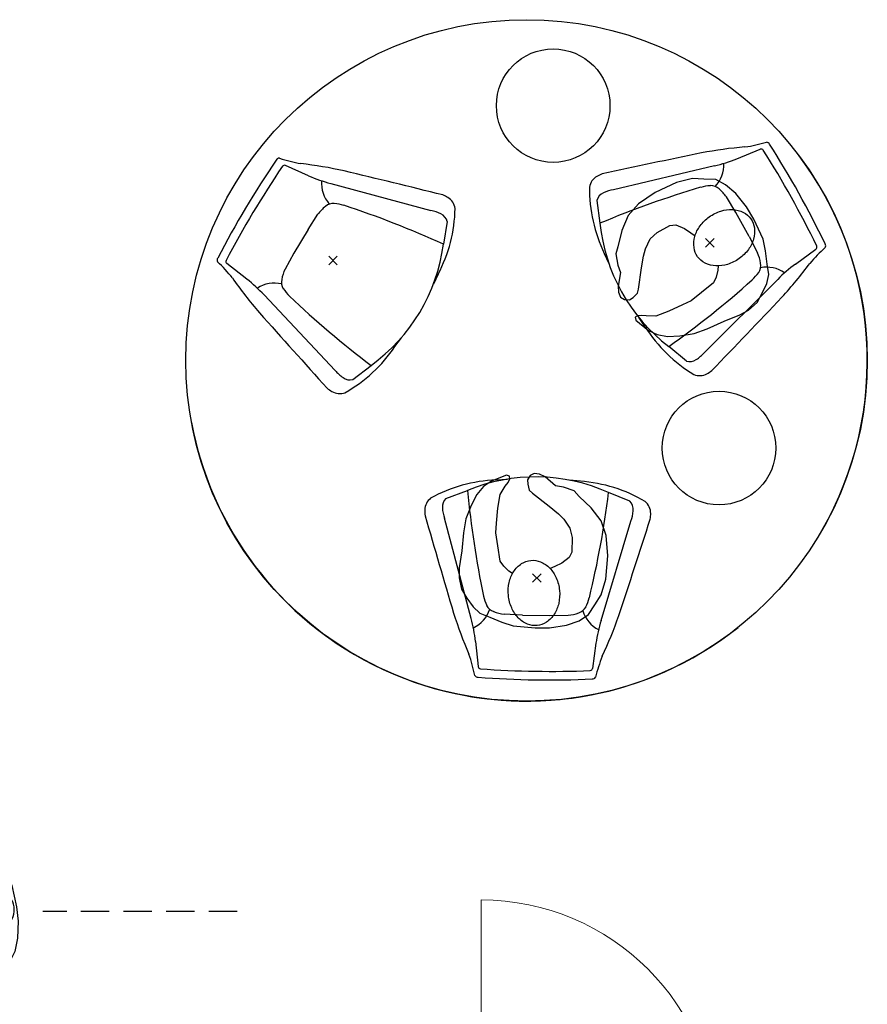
# Model space of a CAD drawing. Header units: millimetres. Extents: x 45699 to 251499, y 244 to 86446.
# Tile 76 of 240: x 95179 to 98164, y 44745 to 48212. Entities that reach past the tile are written whole.
import ezdxf

# ---------------------------------------------------------------- set-up
doc = ezdxf.new("R2010")
doc.units = ezdxf.units.MM
doc.header["$LTSCALE"] = 400
doc.header["$PDMODE"] = 3
doc.header["$PDSIZE"] = 15
doc.linetypes.add('HIDDEN', pattern=[0.375, 0.25, -0.125])
for name, color, linetype in [('inlay', 6, 'Continuous'), ('inr', 4, 'Continuous'), ('looplijnen', 8, 'HIDDEN'), ('symbol', 1, 'Continuous')]:
    doc.layers.add(name, color=color, linetype=linetype)
doc.layers.add('None', color=7, linetype='Continuous', lineweight=9)

# ---------------------------------------------------------------- blocks, each defined once
blk = doc.blocks.new('*U163')
at = {"layer": 'None', "color": 43, "linetype": 'Continuous', "lineweight": 9}
blk.add_line((4060, 946), (4060, 116), dxfattribs=at)
at = {"layer": 'None', "color": 140, "lineweight": 15}
blk.add_lwpolyline([(4060, 129), (4890, 129), (4890, 89), (4060, 89)], close=True, dxfattribs=at)
at = {"layer": 'None', "color": 43, "linetype": 'Continuous', "lineweight": 9}
blk.add_arc((4060, 116), 830, 0, 90, dxfattribs=at)
blk = doc.blocks.new('symb-ps03_b2')
blk.add_lwpolyline([(82.2, -333.7), (93.5, -323.3), (109.6, -304.5), (119.8, -284.7), (121.3, -230.8), (122.5, -183.8), (115.8, -150.4), (104.2, -98.4), (90.8, -52.2), (69, -24.8), (57.7, -13.2), (50.2, -0.9), (49.4, 8.5), (59.4, 13), (75.8, 8.9), (114.7, -1.3), (145.3, -16.6), (172.1, -41.1), (196.4, -77.8), (221.1, -122.2), (235.7, -169.2), (249.9, -232.3), (265.9, -290), (270.3, -324.8), (267.4, -365.4), (252.2, -399.3), (234.6, -432.8), (213.5, -457.5), (181.2, -475.4), (141, -499), (102.8, -516.9), (26.9, -533.5), (-23.3, -539.3), (-83.1, -537.5), (-129.9, -527.7), (-165.1, -510.7), (-191.8, -478.7), (-217.7, -447.5), (-240.8, -394), (-258.1, -313.4), (-261.7, -241.7), (-250.8, -189), (-222, -138.3), (-185.2, -93.4), (-169.5, -72.2), (-133.8, -53.9), (-107.1, -45.7), (-74.5, -10), (-56.5, 2.3), (-37.5, 6.7), (-23, 0.8), (-11.7, -12.6), (-10.5, -27.9), (-13.2, -49.2), (-22.6, -61.1), (-75.1, -114.5), (-104.5, -144.9), (-120.7, -165.7), (-138.4, -200.3), (-141.8, -234.1), (-134.6, -284.5), (-123.4, -302.1), (-94.4, -318.8), (-69, -327.2), (-51.7, -333)])
blk.add_lwpolyline([(-74.5, -413.3, 0.078796), (-66.1, -458.3, 0.088041), (-45.7, -493.9, 0.105312), (-14.5, -518.5, 0.121926), (19.1, -525.8, 0.121926), (52.3, -516.6, 0.105312), (82.1, -490.3, 0.088041), (100.3, -453.5, 0.078796), (106.2, -408.2, 0.078796), (97.7, -363.2, 0.088041), (77.4, -327.6, 0.105312), (46.2, -303, 0.121926), (12.5, -295.7, 0.121926), (-20.6, -304.9, 0.105312), (-50.4, -331.2, 0.088041), (-68.6, -368, 0.078796)], format="xyb", close=True)
blk = doc.blocks.new('symb-ps09_b2')
at = {"layer": 'looplijnen'}
for p, q in [((0, 935.4), (-58.2, 718.1)), ((0, 935.4), (58.2, 718.1)), ((-58.2, 718.1), (58.2, 718.1)), ((0, 95.2), (0, 718.1)), ((0, -1011), (0, -327.3))]:
    blk.add_line(p, q, dxfattribs=at)
at = {"layer": 'symbol'}
blk.add_blockref('symb-ps03_b2', (-11, 299.5), dxfattribs=at)
blk = doc.blocks.new('Happy_swing_high_2D_dwg')
for p, q in [((-212.009, 226.875), (-201.508, 315.482)), ((212.009, 226.875), (201.508, 315.482)), ((-228.877, 145.96), (-328.331, -205.127)), ((228.877, 145.96), (328.331, -205.127)), ((-48.401, 131.388), (-112.637, 129.466)), ((48.401, 131.388), (-48.48, 131.388)), ((48.401, 131.388), (112.637, 129.466)), ((-323.816, -274.958), (-248.483, -304.54)), ((323.816, -274.958), (248.483, -304.54)), ((-148.294, -342.95), (-109.926, -346.164)), ((148.294, -342.95), (109.926, -346.164))]:
    blk.add_line(p, q)
for centre, radius, start, end in [((-201.499, 339.783), 12.992, 87.8715, 148.5043), ((0, -3028.199), 3386.935, 86.5975, 93.4025), ((201.499, 339.783), 12.992, 31.4957, 92.1285), ((-789.168, 477.852), 591.348, 339.6612, 347.1732), ((-190.926, 312.319), 11.045, 102.7908, 163.3632), ((-0.04, -3087.504), 3416.07, 86.7539, 93.2444), ((190.926, 312.319), 11.045, 16.6368, 77.2092), ((789.168, 477.852), 591.348, 192.8268, 200.3388), ((1050.658, -310.034), 1411.115, 155.6262, 161.9167), ((-1050.658, -310.034), 1411.115, 18.0833, 24.3738), ((-727.93, 292.208), 520.041, 343.6667, 352.7828), ((727.93, 292.208), 520.041, 187.2172, 196.3333), ((-269.347, 78.82), 111.039, 17.8916, 63.8835), ((269.347, 78.82), 111.039, 116.1165, 162.1084), ((29399.4, -9251.759), 31136.6, 162.4676, 163.1248), ((-132.957, 75.986), 48.068, 110.556, 151.1103), ((-93.339, -39.722), 170.285, 96.5074, 109.3878), ((93.339, -39.722), 170.285, 70.6122, 83.4926), ((132.957, 75.986), 48.068, 28.8897, 69.444), ((-29399.4, -9251.759), 31136.6, 16.8752, 17.5324), ((-7.539, 22.419), 184.092, 155.3118, 166.1), ((7.539, 22.419), 184.092, 13.9, 24.6882), ((-173.786, -256.718), 162.929, 161.5397, 174.8387), ((173.786, -256.718), 162.929, 5.161298, 18.4603), ((-299.551, -230.098), 98.303, 170.0939, 181.9623), ((-344.345, -233.579), 53.452, 179.8764, 231.0431), ((-296.476, -246.063), 39.78, 174.226, 226.5846), ((296.476, -246.063), 39.78, 313.4154, 365.774035), ((344.345, -233.579), 53.452, 308.9569, 360.123558), ((299.551, -230.098), 98.303, 358.0377, 369.906091), ((-118.31, 181.433), 525.239, 240.3743, 266.7273), ((118.31, 181.433), 525.239, 273.2727, 299.6257), ((0, 271.18), 627.054, 246.6548, 293.3452)]:
    blk.add_arc(centre, radius, start, end)
for centre, start_param, end_param in [((3133.527, -673.731), 2.92139842, 3.03244849), ((-3133.527, -673.731), 6.39232947, 6.50337954)]:
    blk.add_ellipse(centre, major_axis=(3402.254, 0), ratio=0.99619488, start_param=start_param, end_param=end_param)
blk.add_point((0, 0))
blk.add_point((0, 0))
blk.add_point((0, 0))
blk.add_point((0, 0))
blk.add_point((0, 0))
blk.add_point((0, 0))
blk.add_point((0, 0))
blk = doc.blocks.new('SYMB-PS01_B2')
blk.add_lwpolyline([(58.6, 67.4), (69.9, 77.8), (86, 96.6), (96.2, 116.4), (97.7, 170.3), (98.9, 217.4), (92.2, 250.7), (80.6, 302.7), (67.2, 348.9), (45.4, 376.3), (34.1, 387.9), (26.6, 400.2), (25.8, 409.6), (35.8, 414.1), (52.2, 410), (91.1, 399.8), (121.7, 384.5), (148.5, 360), (172.8, 323.3), (197.5, 278.9), (212.1, 231.9), (226.3, 168.8), (242.3, 111.1), (246.7, 76.3), (243.8, 35.7), (228.6, 1.8), (211, -31.7), (189.9, -56.4), (157.6, -74.3), (117.4, -97.9), (79.2, -115.8), (3.3, -132.4), (-46.9, -138.2), (-106.7, -136.4), (-153.5, -126.6), (-188.7, -109.6), (-215.4, -77.6), (-241.3, -46.4), (-264.4, 7.1), (-281.7, 87.7), (-285.3, 159.4), (-274.4, 212.1), (-245.6, 262.8), (-208.8, 307.7), (-193.1, 328.9), (-157.4, 347.2), (-130.7, 355.4), (-98.1, 391.1), (-80.1, 403.4), (-61.1, 407.8), (-46.6, 401.9), (-35.3, 388.5), (-34.1, 373.2), (-36.8, 351.9), (-46.2, 340), (-98.7, 286.6), (-128.1, 256.2), (-144.3, 235.4), (-162, 200.8), (-165.4, 167), (-158.2, 116.6), (-147, 99), (-118, 82.3), (-92.6, 73.9), (-75.3, 68.1)])
blk.add_lwpolyline([(-98.1, -12.2, 0.078796), (-89.7, -57.2, 0.088041), (-69.3, -92.8, 0.105312), (-38.1, -117.4, 0.121926), (-4.5, -124.7, 0.121926), (28.7, -115.5, 0.105312), (58.5, -89.2, 0.088041), (76.7, -52.4, 0.078796), (82.6, -7.1, 0.078796), (74.1, 37.9, 0.088041), (53.8, 73.5, 0.105312), (22.6, 98.1, 0.121926), (-11.1, 105.4, 0.121926), (-44.2, 96.2, 0.105312), (-74, 69.9, 0.088041), (-92.2, 33.1, 0.078796)], format="xyb", close=True)

msp = doc.modelspace()

# ---------------------------------------------------------------- linework, layer by layer
at = {"layer": 'inlay'}
msp.add_circle((96964.2, 47012.4), 1200, dxfattribs=at)
for start, end in [(330.0727, 37.3692), (190.5029, 297.4484), (192.8462, 308.3556)]:
    msp.add_arc((96964.2, 47012.4), 1200, start, end, dxfattribs=at)
at = {"layer": 'inr'}
for centre in [(97058, 47909.6), (97642, 46703.7)]:
    msp.add_circle(centre, 200, dxfattribs=at)

# ---------------------------------------------------------------- block references
for p, rotation in [((97609.8, 47426.6), 299.1224407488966), ((96282.6, 47364.3), 59.12244074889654), ((97000.1, 46246.1), 179.1224407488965)]:
    msp.add_blockref('Happy_swing_high_2D_dwg', p, dxfattribs=dict(at, rotation=rotation))
at = {"layer": 'None', "color": 7}
msp.add_blockref('*U163', (92744.4, 44166), dxfattribs=at)
at = {"layer": 'symbol', "xscale": -1}
for p, rotation in [((97657.3, 47432.5), 127.1898272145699), ((96981.4, 46202), 7.189827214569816)]:
    msp.add_blockref('SYMB-PS01_B2', p, dxfattribs=dict(at, rotation=rotation))
at = {"layer": 'symbol', "rotation": 90.00000000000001}
msp.add_blockref('symb-ps09_b2', (94933.9, 45071.4), dxfattribs=at)

doc.saveas('drawing.dxf')
